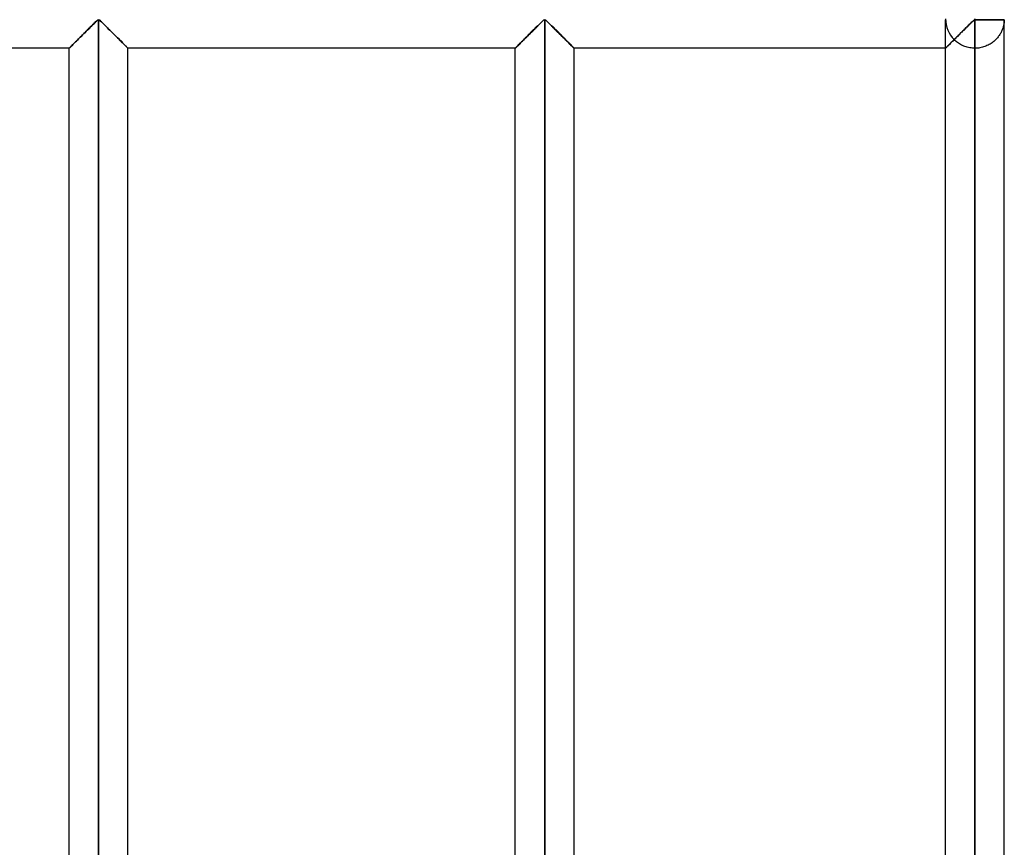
# Model space of a CAD drawing. Header units: millimetres. Extents: x -364 to 380, y -455 to 455.
# Tile 12 of 21: x 296 to 380, y 0 to 70. Entities that reach past the tile are written whole.
import ezdxf

# ---------------------------------------------------------------- set-up
doc = ezdxf.new("R2010")
doc.units = ezdxf.units.MM
doc.layers.add('MAIN-1', color=7, linetype='Continuous')
doc.layers.add('MAIN-2', color=7, linetype='Continuous')

msp = doc.modelspace()

# ---------------------------------------------------------------- linework, layer by layer
at = {"layer": 'MAIN-1'}
for p, q in [((377.5, 70.417), (377.5, 70.346)), ((301.978, 69.443), (302.075, 69.539)), ((302.075, 69.539), (302.171, 69.634)), ((302.171, 69.634), (302.265, 69.728)), ((302.265, 69.728), (302.358, 69.82)), ((302.358, 69.82), (302.448, 69.91)), ((302.448, 69.91), (302.536, 69.996)), ((302.536, 69.996), (302.619, 70.079)), ((302.619, 70.079), (302.7, 70.157)), ((302.7, 70.157), (302.777, 70.23)), ((302.777, 70.23), (302.853, 70.297)), ((302.853, 70.297), (302.95, 70.346)), ((302.95, 70.346), (303.047, 70.297)), ((302.95, -70.346), (302.95, 70.346)), ((303.047, 70.297), (303.123, 70.23)), ((303.123, 70.23), (303.2, 70.157)), ((303.2, 70.157), (303.281, 70.079)), ((303.281, 70.079), (303.364, 69.996)), ((303.364, 69.996), (303.452, 69.91)), ((303.452, 69.91), (303.542, 69.82)), ((303.542, 69.82), (303.635, 69.728)), ((303.635, 69.728), (303.729, 69.634)), ((303.729, 69.634), (303.825, 69.539)), ((303.825, 69.539), (303.922, 69.443)), ((339.928, 69.443), (340.025, 69.539)), ((340.025, 69.539), (340.121, 69.634)), ((340.121, 69.634), (340.215, 69.728)), ((340.215, 69.728), (340.308, 69.82)), ((340.308, 69.82), (340.398, 69.91)), ((340.398, 69.91), (340.486, 69.996)), ((340.486, 69.996), (340.569, 70.079)), ((340.569, 70.079), (340.65, 70.157)), ((340.65, 70.157), (340.727, 70.23)), ((340.727, 70.23), (340.803, 70.297)), ((340.803, 70.297), (340.9, 70.346)), ((340.9, 70.346), (340.997, 70.297)), ((340.9, -70.346), (340.9, 70.346)), ((340.997, 70.297), (341.073, 70.23)), ((341.073, 70.23), (341.15, 70.157)), ((341.15, 70.157), (341.231, 70.079)), ((341.231, 70.079), (341.314, 69.996)), ((341.314, 69.996), (341.402, 69.91)), ((341.402, 69.91), (341.492, 69.82)), ((341.492, 69.82), (341.585, 69.728)), ((341.585, 69.728), (341.679, 69.634)), ((341.679, 69.634), (341.775, 69.539)), ((341.775, 69.539), (341.872, 69.443)), ((376.528, 69.443), (376.635, 69.549)), ((376.635, 69.549), (376.74, 69.653)), ((376.74, 69.653), (376.843, 69.756)), ((376.843, 69.756), (376.944, 69.857)), ((376.944, 69.857), (377.042, 69.954)), ((377.042, 69.954), (377.136, 70.046)), ((377.136, 70.046), (377.226, 70.134)), ((377.226, 70.134), (377.312, 70.216)), ((377.312, 70.216), (377.395, 70.29)), ((377.395, 70.29), (377.5, 70.346)), ((377.5, 70.346), (379.999, 70.346)), ((377.5, 70.346), (377.5, -70.346)), ((379.999, -70.346), (379.999, 70.346)), ((301.212, 68.677), (301.302, 68.767)), ((301.302, 68.767), (301.395, 68.86)), ((301.395, 68.86), (301.49, 68.955)), ((301.49, 68.955), (301.586, 69.051)), ((301.586, 69.051), (301.684, 69.149)), ((301.684, 69.149), (301.782, 69.247)), ((301.782, 69.247), (301.881, 69.345)), ((301.881, 69.345), (301.978, 69.443)), ((303.922, 69.443), (304.019, 69.345)), ((304.019, 69.345), (304.118, 69.247)), ((304.118, 69.247), (304.216, 69.149)), ((304.216, 69.149), (304.314, 69.051)), ((304.314, 69.051), (304.41, 68.955)), ((304.41, 68.955), (304.505, 68.86)), ((304.505, 68.86), (304.598, 68.767)), ((304.598, 68.767), (304.688, 68.677)), ((339.162, 68.677), (339.252, 68.767)), ((339.252, 68.767), (339.345, 68.86)), ((339.345, 68.86), (339.44, 68.955)), ((339.44, 68.955), (339.536, 69.051)), ((339.536, 69.051), (339.634, 69.149)), ((339.634, 69.149), (339.732, 69.247)), ((339.732, 69.247), (339.831, 69.345)), ((339.831, 69.345), (339.928, 69.443)), ((341.872, 69.443), (341.969, 69.345)), ((341.969, 69.345), (342.068, 69.247)), ((342.068, 69.247), (342.166, 69.149)), ((342.166, 69.149), (342.264, 69.051)), ((342.264, 69.051), (342.36, 68.955)), ((342.36, 68.955), (342.455, 68.86)), ((342.455, 68.86), (342.548, 68.767)), ((342.548, 68.767), (342.638, 68.677)), ((375.692, 68.607), (375.789, 68.704)), ((375.789, 68.704), (375.889, 68.804)), ((375.889, 68.804), (375.992, 68.907)), ((375.992, 68.907), (376.097, 69.012)), ((376.097, 69.012), (376.204, 69.119)), ((376.204, 69.119), (376.313, 69.227)), ((376.313, 69.227), (376.421, 69.335)), ((376.421, 69.335), (376.528, 69.443)), ((300.451, 67.917), (265, 67.917)), ((300.451, 67.917), (300.456, 67.921)), ((300.451, -67.917), (300.451, 67.917)), ((300.456, 67.921), (300.469, 67.935)), ((300.469, 67.935), (300.492, 67.958)), ((300.492, 67.958), (300.524, 67.99)), ((300.524, 67.99), (300.565, 68.03)), ((300.565, 68.03), (300.613, 68.079)), ((300.613, 68.079), (300.669, 68.135)), ((300.669, 68.135), (300.733, 68.198)), ((300.733, 68.198), (300.802, 68.267)), ((300.802, 68.267), (300.877, 68.342)), ((300.877, 68.342), (300.956, 68.422)), ((300.956, 68.422), (301.039, 68.505)), ((301.039, 68.505), (301.125, 68.59)), ((301.125, 68.59), (301.212, 68.677)), ((304.688, 68.677), (304.775, 68.59)), ((304.775, 68.59), (304.861, 68.505)), ((304.861, 68.505), (304.944, 68.422)), ((304.944, 68.422), (305.023, 68.342)), ((305.023, 68.342), (305.098, 68.267)), ((305.098, 68.267), (305.167, 68.198)), ((305.167, 68.198), (305.23, 68.135)), ((305.23, 68.135), (305.287, 68.079)), ((305.287, 68.079), (305.335, 68.03)), ((305.335, 68.03), (305.376, 67.99)), ((305.376, 67.99), (305.408, 67.958)), ((305.408, 67.958), (305.431, 67.935)), ((305.431, 67.935), (305.444, 67.921)), ((305.444, 67.921), (305.449, 67.917)), ((305.449, -67.917), (305.449, 67.917)), ((338.401, 67.917), (305.449, 67.917)), ((338.401, 67.917), (338.406, 67.921)), ((338.401, -67.917), (338.401, 67.917)), ((338.406, 67.921), (338.419, 67.935)), ((338.419, 67.935), (338.442, 67.958)), ((338.442, 67.958), (338.474, 67.99)), ((338.474, 67.99), (338.515, 68.03)), ((338.515, 68.03), (338.563, 68.079)), ((338.563, 68.079), (338.62, 68.135)), ((338.62, 68.135), (338.683, 68.198)), ((338.683, 68.198), (338.752, 68.267)), ((338.752, 68.267), (338.827, 68.342)), ((338.827, 68.342), (338.906, 68.422)), ((338.906, 68.422), (338.989, 68.505)), ((338.989, 68.505), (339.075, 68.59)), ((339.075, 68.59), (339.162, 68.677)), ((342.638, 68.677), (342.725, 68.59)), ((342.725, 68.59), (342.811, 68.505)), ((342.811, 68.505), (342.894, 68.422)), ((342.894, 68.422), (342.973, 68.342)), ((342.973, 68.342), (343.048, 68.267)), ((343.048, 68.267), (343.117, 68.198)), ((343.117, 68.198), (343.181, 68.135)), ((343.181, 68.135), (343.237, 68.079)), ((343.237, 68.079), (343.285, 68.03)), ((343.285, 68.03), (343.326, 67.99)), ((343.326, 67.99), (343.358, 67.958)), ((343.358, 67.958), (343.381, 67.935)), ((343.381, 67.935), (343.394, 67.921)), ((343.394, 67.921), (343.399, 67.917)), ((343.399, -67.917), (343.399, 67.917)), ((375.001, 67.917), (343.399, 67.917)), ((375.001, 67.917), (375.007, 67.922)), ((375.001, -67.917), (375.001, 67.917)), ((375.007, 67.922), (375.023, 67.939)), ((375.023, 67.939), (375.051, 67.967)), ((375.051, 67.967), (375.089, 68.005)), ((375.089, 68.005), (375.138, 68.054)), ((375.138, 68.054), (375.196, 68.112)), ((375.196, 68.112), (375.263, 68.178)), ((375.263, 68.178), (375.338, 68.253)), ((375.338, 68.253), (375.419, 68.334)), ((375.419, 68.334), (375.506, 68.422)), ((375.506, 68.422), (375.598, 68.513)), ((375.598, 68.513), (375.692, 68.607))]:
    msp.add_line(p, q, dxfattribs=at)
at = {"layer": 'MAIN-2'}
for p, q in [((377.5, 70.346), (377.5, 70.417)), ((302.075, 69.539), (301.978, 69.443)), ((302.089, 69.553), (301.994, 69.458)), ((301.994, 69.458), (302.089, 69.553)), ((302.171, 69.634), (302.075, 69.539)), ((302.183, 69.647), (302.089, 69.553)), ((302.089, 69.553), (302.183, 69.647)), ((302.265, 69.728), (302.171, 69.634)), ((302.276, 69.739), (302.183, 69.647)), ((302.183, 69.647), (302.276, 69.739)), ((302.358, 69.82), (302.265, 69.728)), ((302.367, 69.83), (302.276, 69.739)), ((302.276, 69.739), (302.367, 69.83)), ((302.448, 69.91), (302.358, 69.82)), ((302.456, 69.918), (302.367, 69.83)), ((302.367, 69.83), (302.456, 69.918)), ((302.536, 69.996), (302.448, 69.91)), ((302.542, 70.003), (302.456, 69.918)), ((302.456, 69.918), (302.542, 70.003)), ((302.619, 70.079), (302.536, 69.996)), ((302.624, 70.083), (302.542, 70.003)), ((302.542, 70.003), (302.624, 70.083)), ((302.7, 70.157), (302.619, 70.079)), ((302.703, 70.16), (302.624, 70.083)), ((302.624, 70.083), (302.703, 70.16)), ((302.777, 70.23), (302.7, 70.157)), ((302.779, 70.232), (302.703, 70.16)), ((302.703, 70.16), (302.779, 70.232)), ((302.853, 70.297), (302.777, 70.23)), ((302.854, 70.298), (302.779, 70.232)), ((302.779, 70.232), (302.854, 70.298)), ((302.95, 70.346), (302.853, 70.297)), ((302.95, 70.346), (302.854, 70.298)), ((302.854, 70.298), (302.95, 70.346)), ((302.95, 70.346), (303.046, 70.298)), ((303.046, 70.298), (302.95, 70.346)), ((302.95, -70.346), (302.95, 70.346)), ((302.95, 70.346), (302.95, -70.346)), ((302.95, 70.346), (302.95, -70.346)), ((303.047, 70.297), (302.95, 70.346)), ((303.046, 70.298), (303.121, 70.232)), ((303.121, 70.232), (303.046, 70.298)), ((303.123, 70.23), (303.047, 70.297)), ((303.121, 70.232), (303.197, 70.16)), ((303.197, 70.16), (303.121, 70.232)), ((303.2, 70.157), (303.123, 70.23)), ((303.197, 70.16), (303.276, 70.083)), ((303.276, 70.083), (303.197, 70.16)), ((303.281, 70.079), (303.2, 70.157)), ((303.276, 70.083), (303.358, 70.003)), ((303.358, 70.003), (303.276, 70.083)), ((303.364, 69.996), (303.281, 70.079)), ((303.358, 70.003), (303.444, 69.918)), ((303.444, 69.918), (303.358, 70.003)), ((303.452, 69.91), (303.364, 69.996)), ((303.444, 69.918), (303.533, 69.83)), ((303.533, 69.83), (303.444, 69.918)), ((303.542, 69.82), (303.452, 69.91)), ((303.533, 69.83), (303.624, 69.739)), ((303.624, 69.739), (303.533, 69.83)), ((303.635, 69.728), (303.542, 69.82)), ((303.624, 69.739), (303.717, 69.647)), ((303.717, 69.647), (303.624, 69.739)), ((303.729, 69.634), (303.635, 69.728)), ((303.717, 69.647), (303.811, 69.553)), ((303.811, 69.553), (303.717, 69.647)), ((303.825, 69.539), (303.729, 69.634)), ((303.811, 69.553), (303.906, 69.458)), ((303.906, 69.458), (303.811, 69.553)), ((303.922, 69.443), (303.825, 69.539)), ((340.025, 69.539), (339.928, 69.443)), ((340.039, 69.553), (339.944, 69.458)), ((339.944, 69.458), (340.039, 69.553)), ((340.121, 69.634), (340.025, 69.539)), ((340.133, 69.647), (340.039, 69.553)), ((340.039, 69.553), (340.133, 69.647)), ((340.215, 69.728), (340.121, 69.634)), ((340.226, 69.739), (340.133, 69.647)), ((340.133, 69.647), (340.226, 69.739)), ((340.308, 69.82), (340.215, 69.728)), ((340.317, 69.83), (340.226, 69.739)), ((340.226, 69.739), (340.317, 69.83)), ((340.398, 69.91), (340.308, 69.82)), ((340.406, 69.918), (340.317, 69.83)), ((340.317, 69.83), (340.406, 69.918)), ((340.486, 69.996), (340.398, 69.91)), ((340.492, 70.003), (340.406, 69.918)), ((340.406, 69.918), (340.492, 70.003)), ((340.569, 70.079), (340.486, 69.996)), ((340.574, 70.083), (340.492, 70.003)), ((340.492, 70.003), (340.574, 70.083)), ((340.65, 70.157), (340.569, 70.079)), ((340.654, 70.16), (340.574, 70.083)), ((340.574, 70.083), (340.654, 70.16)), ((340.727, 70.23), (340.65, 70.157)), ((340.729, 70.232), (340.654, 70.16)), ((340.654, 70.16), (340.729, 70.232)), ((340.803, 70.297), (340.727, 70.23)), ((340.804, 70.298), (340.729, 70.232)), ((340.729, 70.232), (340.804, 70.298)), ((340.9, 70.346), (340.803, 70.297)), ((340.9, 70.346), (340.804, 70.298)), ((340.804, 70.298), (340.9, 70.346)), ((340.9, 70.346), (340.996, 70.298)), ((340.996, 70.298), (340.9, 70.346)), ((340.9, -70.346), (340.9, 70.346)), ((340.9, 70.346), (340.9, -70.346)), ((340.9, 70.346), (340.9, -70.346)), ((340.997, 70.297), (340.9, 70.346)), ((340.996, 70.298), (341.071, 70.232)), ((341.071, 70.232), (340.996, 70.298)), ((341.073, 70.23), (340.997, 70.297)), ((341.071, 70.232), (341.147, 70.16)), ((341.147, 70.16), (341.071, 70.232)), ((341.15, 70.157), (341.073, 70.23)), ((341.147, 70.16), (341.226, 70.083)), ((341.226, 70.083), (341.147, 70.16)), ((341.231, 70.079), (341.15, 70.157)), ((341.226, 70.083), (341.308, 70.003)), ((341.308, 70.003), (341.226, 70.083)), ((341.314, 69.996), (341.231, 70.079)), ((341.308, 70.003), (341.394, 69.918)), ((341.394, 69.918), (341.308, 70.003)), ((341.402, 69.91), (341.314, 69.996)), ((341.394, 69.918), (341.483, 69.83)), ((341.483, 69.83), (341.394, 69.918)), ((341.492, 69.82), (341.402, 69.91)), ((341.483, 69.83), (341.574, 69.739)), ((341.574, 69.739), (341.483, 69.83)), ((341.585, 69.728), (341.492, 69.82)), ((341.574, 69.739), (341.667, 69.647)), ((341.667, 69.647), (341.574, 69.739)), ((341.679, 69.634), (341.585, 69.728)), ((341.667, 69.647), (341.761, 69.553)), ((341.761, 69.553), (341.667, 69.647)), ((341.775, 69.539), (341.679, 69.634)), ((341.761, 69.553), (341.856, 69.458)), ((341.856, 69.458), (341.761, 69.553)), ((341.872, 69.443), (341.775, 69.539)), ((375.001, 67.917), (375.001, 70.346)), ((376.661, 69.574), (376.589, 69.503)), ((376.731, 69.645), (376.661, 69.574)), ((376.801, 69.714), (376.731, 69.645)), ((376.87, 69.783), (376.801, 69.714)), ((376.938, 69.851), (376.87, 69.783)), ((377.005, 69.917), (376.938, 69.851)), ((377.07, 69.981), (377.005, 69.917)), ((377.132, 70.042), (377.07, 69.981)), ((377.194, 70.102), (377.132, 70.042)), ((377.253, 70.16), (377.194, 70.102)), ((377.31, 70.214), (377.253, 70.16)), ((377.366, 70.265), (377.31, 70.214)), ((377.424, 70.313), (377.366, 70.265)), ((377.5, 70.346), (377.424, 70.313)), ((377.5, -70.346), (377.5, 70.346)), ((379.999, 70.346), (377.5, 70.346)), ((379.847, 69.555), (379.821, 69.488)), ((379.87, 69.622), (379.847, 69.555)), ((379.891, 69.688), (379.87, 69.622)), ((379.91, 69.754), (379.891, 69.688)), ((379.927, 69.818), (379.91, 69.754)), ((379.942, 69.882), (379.927, 69.818)), ((379.955, 69.944), (379.942, 69.882)), ((379.966, 70.003), (379.955, 69.944)), ((379.975, 70.061), (379.966, 70.003)), ((379.982, 70.117), (379.975, 70.061)), ((379.988, 70.171), (379.982, 70.117)), ((379.992, 70.223), (379.988, 70.171)), ((379.996, 70.271), (379.992, 70.223)), ((379.998, 70.315), (379.996, 70.271)), ((379.999, 70.346), (379.998, 70.315)), ((301.237, 68.703), (301.151, 68.616)), ((301.151, 68.616), (301.237, 68.703)), ((301.302, 68.767), (301.212, 68.677)), ((301.327, 68.792), (301.237, 68.703)), ((301.237, 68.703), (301.327, 68.792)), ((301.395, 68.86), (301.302, 68.767)), ((301.419, 68.884), (301.327, 68.792)), ((301.327, 68.792), (301.419, 68.884)), ((301.49, 68.955), (301.395, 68.86)), ((301.513, 68.978), (301.419, 68.884)), ((301.419, 68.884), (301.513, 68.978)), ((301.586, 69.051), (301.49, 68.955)), ((301.608, 69.073), (301.513, 68.978)), ((301.513, 68.978), (301.608, 69.073)), ((301.684, 69.149), (301.586, 69.051)), ((301.704, 69.169), (301.608, 69.073)), ((301.608, 69.073), (301.704, 69.169)), ((301.782, 69.247), (301.684, 69.149)), ((301.801, 69.266), (301.704, 69.169)), ((301.704, 69.169), (301.801, 69.266)), ((301.881, 69.345), (301.782, 69.247)), ((301.898, 69.363), (301.801, 69.266)), ((301.801, 69.266), (301.898, 69.363)), ((301.978, 69.443), (301.881, 69.345)), ((301.994, 69.458), (301.898, 69.363)), ((301.898, 69.363), (301.994, 69.458)), ((303.906, 69.458), (304.002, 69.363)), ((304.002, 69.363), (303.906, 69.458)), ((304.019, 69.345), (303.922, 69.443)), ((304.002, 69.363), (304.099, 69.266)), ((304.099, 69.266), (304.002, 69.363)), ((304.118, 69.247), (304.019, 69.345)), ((304.099, 69.266), (304.196, 69.169)), ((304.196, 69.169), (304.099, 69.266)), ((304.216, 69.149), (304.118, 69.247)), ((304.196, 69.169), (304.292, 69.073)), ((304.292, 69.073), (304.196, 69.169)), ((304.314, 69.051), (304.216, 69.149)), ((304.292, 69.073), (304.387, 68.978)), ((304.387, 68.978), (304.292, 69.073)), ((304.41, 68.955), (304.314, 69.051)), ((304.387, 68.978), (304.481, 68.884)), ((304.481, 68.884), (304.387, 68.978)), ((304.505, 68.86), (304.41, 68.955)), ((304.481, 68.884), (304.573, 68.792)), ((304.573, 68.792), (304.481, 68.884)), ((304.598, 68.767), (304.505, 68.86)), ((304.573, 68.792), (304.663, 68.703)), ((304.663, 68.703), (304.573, 68.792)), ((304.688, 68.677), (304.598, 68.767)), ((304.663, 68.703), (304.749, 68.616)), ((304.749, 68.616), (304.663, 68.703)), ((339.187, 68.703), (339.101, 68.616)), ((339.101, 68.616), (339.187, 68.703)), ((339.252, 68.767), (339.162, 68.677)), ((339.277, 68.792), (339.187, 68.703)), ((339.187, 68.703), (339.277, 68.792)), ((339.345, 68.86), (339.252, 68.767)), ((339.369, 68.884), (339.277, 68.792)), ((339.277, 68.792), (339.369, 68.884)), ((339.44, 68.955), (339.345, 68.86)), ((339.463, 68.978), (339.369, 68.884)), ((339.369, 68.884), (339.463, 68.978)), ((339.536, 69.051), (339.44, 68.955)), ((339.558, 69.073), (339.463, 68.978)), ((339.463, 68.978), (339.558, 69.073)), ((339.634, 69.149), (339.536, 69.051)), ((339.654, 69.169), (339.558, 69.073)), ((339.558, 69.073), (339.654, 69.169)), ((339.732, 69.247), (339.634, 69.149)), ((339.751, 69.266), (339.654, 69.169)), ((339.654, 69.169), (339.751, 69.266)), ((339.831, 69.345), (339.732, 69.247)), ((339.848, 69.363), (339.751, 69.266)), ((339.751, 69.266), (339.848, 69.363)), ((339.928, 69.443), (339.831, 69.345)), ((339.944, 69.458), (339.848, 69.363)), ((339.848, 69.363), (339.944, 69.458)), ((341.856, 69.458), (341.952, 69.363)), ((341.952, 69.363), (341.856, 69.458)), ((341.969, 69.345), (341.872, 69.443)), ((341.952, 69.363), (342.049, 69.266)), ((342.049, 69.266), (341.952, 69.363)), ((342.068, 69.247), (341.969, 69.345)), ((342.049, 69.266), (342.146, 69.169)), ((342.146, 69.169), (342.049, 69.266)), ((342.166, 69.149), (342.068, 69.247)), ((342.146, 69.169), (342.242, 69.073)), ((342.242, 69.073), (342.146, 69.169)), ((342.264, 69.051), (342.166, 69.149)), ((342.242, 69.073), (342.337, 68.978)), ((342.337, 68.978), (342.242, 69.073)), ((342.36, 68.955), (342.264, 69.051)), ((342.337, 68.978), (342.431, 68.884)), ((342.431, 68.884), (342.337, 68.978)), ((342.455, 68.86), (342.36, 68.955)), ((342.431, 68.884), (342.523, 68.792)), ((342.523, 68.792), (342.431, 68.884)), ((342.548, 68.767), (342.455, 68.86)), ((342.523, 68.792), (342.613, 68.703)), ((342.613, 68.703), (342.523, 68.792)), ((342.638, 68.677), (342.548, 68.767)), ((342.613, 68.703), (342.699, 68.616)), ((342.699, 68.616), (342.613, 68.703)), ((375.805, 68.72), (375.739, 68.654)), ((375.872, 68.788), (375.805, 68.72)), ((375.941, 68.856), (375.872, 68.788)), ((376.011, 68.926), (375.941, 68.856)), ((376.082, 68.997), (376.011, 68.926)), ((376.154, 69.069), (376.082, 68.997)), ((376.227, 69.141), (376.154, 69.069)), ((376.299, 69.214), (376.227, 69.141)), ((376.372, 69.287), (376.299, 69.214)), ((376.445, 69.359), (376.372, 69.287)), ((376.518, 69.432), (376.445, 69.359)), ((376.589, 69.503), (376.518, 69.432)), ((379.299, 68.681), (379.238, 68.62)), ((379.358, 68.744), (379.299, 68.681)), ((379.414, 68.808), (379.358, 68.744)), ((379.467, 68.874), (379.414, 68.808)), ((379.518, 68.94), (379.467, 68.874)), ((379.565, 69.008), (379.518, 68.94)), ((379.61, 69.076), (379.565, 69.008)), ((379.652, 69.144), (379.61, 69.076)), ((379.691, 69.213), (379.652, 69.144)), ((379.728, 69.282), (379.691, 69.213)), ((379.762, 69.351), (379.728, 69.282)), ((379.793, 69.42), (379.762, 69.351)), ((379.821, 69.488), (379.793, 69.42)), ((300.456, 67.921), (300.451, 67.917)), ((300.461, 67.927), (300.452, 67.918)), ((300.452, 67.918), (300.461, 67.927)), ((300.452, 67.918), (300.452, 67.918)), ((300.469, 67.935), (300.456, 67.921)), ((300.479, 67.945), (300.461, 67.927)), ((300.461, 67.927), (300.479, 67.945)), ((300.492, 67.958), (300.469, 67.935)), ((300.506, 67.971), (300.479, 67.945)), ((300.479, 67.945), (300.506, 67.971)), ((300.524, 67.99), (300.492, 67.958)), ((300.541, 68.006), (300.506, 67.971)), ((300.506, 67.971), (300.541, 68.006)), ((300.565, 68.03), (300.524, 67.99)), ((300.584, 68.05), (300.541, 68.006)), ((300.541, 68.006), (300.584, 68.05)), ((300.613, 68.079), (300.565, 68.03)), ((300.635, 68.101), (300.584, 68.05)), ((300.584, 68.05), (300.635, 68.101)), ((300.669, 68.135), (300.613, 68.079)), ((300.693, 68.159), (300.635, 68.101)), ((300.635, 68.101), (300.693, 68.159)), ((300.733, 68.198), (300.669, 68.135)), ((300.758, 68.223), (300.693, 68.159)), ((300.693, 68.159), (300.758, 68.223)), ((300.802, 68.267), (300.733, 68.198)), ((300.828, 68.294), (300.758, 68.223)), ((300.758, 68.223), (300.828, 68.294)), ((300.877, 68.342), (300.802, 68.267)), ((300.904, 68.369), (300.828, 68.294)), ((300.828, 68.294), (300.904, 68.369)), ((300.956, 68.422), (300.877, 68.342)), ((300.983, 68.448), (300.904, 68.369)), ((300.904, 68.369), (300.983, 68.448)), ((301.039, 68.505), (300.956, 68.422)), ((301.066, 68.531), (300.983, 68.448)), ((300.983, 68.448), (301.066, 68.531)), ((301.125, 68.59), (301.039, 68.505)), ((301.151, 68.616), (301.066, 68.531)), ((301.066, 68.531), (301.151, 68.616)), ((301.212, 68.677), (301.125, 68.59)), ((304.775, 68.59), (304.688, 68.677)), ((304.749, 68.616), (304.834, 68.531)), ((304.834, 68.531), (304.749, 68.616)), ((304.861, 68.505), (304.775, 68.59)), ((304.834, 68.531), (304.917, 68.448)), ((304.917, 68.448), (304.834, 68.531)), ((304.944, 68.422), (304.861, 68.505)), ((304.917, 68.448), (304.996, 68.369)), ((304.996, 68.369), (304.917, 68.448)), ((305.023, 68.342), (304.944, 68.422)), ((304.996, 68.369), (305.072, 68.294)), ((305.072, 68.294), (304.996, 68.369)), ((305.098, 68.267), (305.023, 68.342)), ((305.072, 68.294), (305.142, 68.223)), ((305.142, 68.223), (305.072, 68.294)), ((305.167, 68.198), (305.098, 68.267)), ((305.142, 68.223), (305.207, 68.159)), ((305.207, 68.159), (305.142, 68.223)), ((305.23, 68.135), (305.167, 68.198)), ((305.207, 68.159), (305.265, 68.101)), ((305.265, 68.101), (305.207, 68.159)), ((305.287, 68.079), (305.23, 68.135)), ((305.265, 68.101), (305.316, 68.05)), ((305.316, 68.05), (305.265, 68.101)), ((305.335, 68.03), (305.287, 68.079)), ((305.316, 68.05), (305.359, 68.006)), ((305.359, 68.006), (305.316, 68.05)), ((305.376, 67.99), (305.335, 68.03)), ((305.359, 68.006), (305.394, 67.971)), ((305.394, 67.971), (305.359, 68.006)), ((305.408, 67.958), (305.376, 67.99)), ((305.394, 67.971), (305.421, 67.945)), ((305.421, 67.945), (305.394, 67.971)), ((305.431, 67.935), (305.408, 67.958)), ((305.421, 67.945), (305.439, 67.927)), ((305.439, 67.927), (305.421, 67.945)), ((305.444, 67.921), (305.431, 67.935)), ((305.439, 67.927), (305.448, 67.918)), ((305.448, 67.918), (305.439, 67.927)), ((305.449, 67.917), (305.444, 67.921)), ((305.448, 67.918), (305.448, 67.918)), ((338.406, 67.921), (338.401, 67.917)), ((338.411, 67.927), (338.402, 67.918)), ((338.402, 67.918), (338.411, 67.927)), ((338.402, 67.918), (338.402, 67.918)), ((338.419, 67.935), (338.406, 67.921)), ((338.429, 67.945), (338.411, 67.927)), ((338.411, 67.927), (338.429, 67.945)), ((338.442, 67.958), (338.419, 67.935)), ((338.456, 67.971), (338.429, 67.945)), ((338.429, 67.945), (338.456, 67.971)), ((338.474, 67.99), (338.442, 67.958)), ((338.491, 68.006), (338.456, 67.971)), ((338.456, 67.971), (338.491, 68.006)), ((338.515, 68.03), (338.474, 67.99)), ((338.534, 68.05), (338.491, 68.006)), ((338.491, 68.006), (338.534, 68.05)), ((338.563, 68.079), (338.515, 68.03)), ((338.585, 68.101), (338.534, 68.05)), ((338.534, 68.05), (338.585, 68.101)), ((338.62, 68.135), (338.563, 68.079)), ((338.643, 68.159), (338.585, 68.101)), ((338.585, 68.101), (338.643, 68.159)), ((338.683, 68.198), (338.62, 68.135)), ((338.708, 68.223), (338.643, 68.159)), ((338.643, 68.159), (338.708, 68.223)), ((338.752, 68.267), (338.683, 68.198)), ((338.778, 68.294), (338.708, 68.223)), ((338.708, 68.223), (338.778, 68.294)), ((338.827, 68.342), (338.752, 68.267)), ((338.854, 68.369), (338.778, 68.294)), ((338.778, 68.294), (338.854, 68.369)), ((338.906, 68.422), (338.827, 68.342)), ((338.933, 68.448), (338.854, 68.369)), ((338.854, 68.369), (338.933, 68.448)), ((338.989, 68.505), (338.906, 68.422)), ((339.016, 68.531), (338.933, 68.448)), ((338.933, 68.448), (339.016, 68.531)), ((339.075, 68.59), (338.989, 68.505)), ((339.101, 68.616), (339.016, 68.531)), ((339.016, 68.531), (339.101, 68.616)), ((339.162, 68.677), (339.075, 68.59)), ((342.725, 68.59), (342.638, 68.677)), ((342.699, 68.616), (342.784, 68.531)), ((342.784, 68.531), (342.699, 68.616)), ((342.811, 68.505), (342.725, 68.59)), ((342.784, 68.531), (342.867, 68.448)), ((342.867, 68.448), (342.784, 68.531)), ((342.894, 68.422), (342.811, 68.505)), ((342.867, 68.448), (342.946, 68.369)), ((342.946, 68.369), (342.867, 68.448)), ((342.973, 68.342), (342.894, 68.422)), ((342.946, 68.369), (343.022, 68.294)), ((343.022, 68.294), (342.946, 68.369)), ((343.048, 68.267), (342.973, 68.342)), ((343.022, 68.294), (343.092, 68.223)), ((343.092, 68.223), (343.022, 68.294)), ((343.117, 68.198), (343.048, 68.267)), ((343.092, 68.223), (343.157, 68.159)), ((343.157, 68.159), (343.092, 68.223)), ((343.181, 68.135), (343.117, 68.198)), ((343.157, 68.159), (343.215, 68.101)), ((343.215, 68.101), (343.157, 68.159)), ((343.237, 68.079), (343.181, 68.135)), ((343.215, 68.101), (343.266, 68.05)), ((343.266, 68.05), (343.215, 68.101)), ((343.285, 68.03), (343.237, 68.079)), ((343.266, 68.05), (343.309, 68.006)), ((343.309, 68.006), (343.266, 68.05)), ((343.326, 67.99), (343.285, 68.03)), ((343.309, 68.006), (343.344, 67.971)), ((343.344, 67.971), (343.309, 68.006)), ((343.358, 67.958), (343.326, 67.99)), ((343.344, 67.971), (343.371, 67.945)), ((343.371, 67.945), (343.344, 67.971)), ((343.381, 67.935), (343.358, 67.958)), ((343.371, 67.945), (343.389, 67.927)), ((343.389, 67.927), (343.371, 67.945)), ((343.394, 67.921), (343.381, 67.935)), ((343.389, 67.927), (343.398, 67.918)), ((343.398, 67.918), (343.389, 67.927)), ((343.399, 67.917), (343.394, 67.921)), ((343.398, 67.918), (343.398, 67.918)), ((375.008, 67.924), (375.001, 67.917)), ((375.007, 67.923), (375.002, 67.917)), ((375.002, 67.917), (375.006, 67.922)), ((375.002, 67.917), (375.002, 67.917)), ((375.006, 67.922), (375.016, 67.932)), ((375.017, 67.933), (375.007, 67.923)), ((375.029, 67.945), (375.008, 67.924)), ((375.016, 67.932), (375.031, 67.947)), ((375.033, 67.948), (375.017, 67.933)), ((375.065, 67.98), (375.029, 67.945)), ((375.031, 67.947), (375.051, 67.967)), ((375.053, 67.969), (375.033, 67.948)), ((375.051, 67.967), (375.076, 67.991)), ((375.078, 67.994), (375.053, 67.969)), ((375.113, 68.029), (375.065, 67.98)), ((375.076, 67.991), (375.105, 68.021)), ((375.108, 68.024), (375.078, 67.994)), ((375.105, 68.021), (375.139, 68.055)), ((375.143, 68.058), (375.108, 68.024)), ((375.175, 68.09), (375.113, 68.029)), ((375.139, 68.055), (375.177, 68.093)), ((375.181, 68.097), (375.143, 68.058)), ((375.247, 68.163), (375.175, 68.09)), ((375.177, 68.093), (375.22, 68.135)), ((375.224, 68.139), (375.181, 68.097)), ((375.22, 68.135), (375.266, 68.181)), ((375.27, 68.186), (375.224, 68.139)), ((375.33, 68.246), (375.247, 68.163)), ((375.266, 68.181), (375.315, 68.231)), ((375.32, 68.236), (375.27, 68.186)), ((375.315, 68.231), (375.368, 68.284)), ((375.374, 68.289), (375.32, 68.236)), ((375.422, 68.338), (375.33, 68.246)), ((375.368, 68.284), (375.424, 68.339)), ((375.43, 68.345), (375.374, 68.289)), ((375.521, 68.437), (375.422, 68.338)), ((375.424, 68.339), (375.482, 68.398)), ((375.488, 68.404), (375.43, 68.345)), ((375.482, 68.398), (375.543, 68.458)), ((375.549, 68.464), (375.488, 68.404)), ((375.625, 68.541), (375.521, 68.437)), ((375.543, 68.458), (375.605, 68.52)), ((375.611, 68.526), (375.549, 68.464)), ((375.605, 68.52), (375.669, 68.584)), ((375.675, 68.59), (375.611, 68.526)), ((375.733, 68.648), (375.625, 68.541)), ((375.669, 68.584), (375.733, 68.648)), ((375.739, 68.654), (375.675, 68.59)), ((375.798, 68.586), (375.733, 68.648)), ((375.867, 68.524), (375.798, 68.586)), ((375.94, 68.464), (375.867, 68.524)), ((376.016, 68.405), (375.94, 68.464)), ((376.097, 68.348), (376.016, 68.405)), ((376.181, 68.293), (376.097, 68.348)), ((376.268, 68.241), (376.181, 68.293)), ((376.359, 68.192), (376.268, 68.241)), ((376.452, 68.147), (376.359, 68.192)), ((376.549, 68.105), (376.452, 68.147)), ((376.648, 68.066), (376.549, 68.105)), ((376.75, 68.032), (376.648, 68.066)), ((376.853, 68.002), (376.75, 68.032)), ((376.959, 67.976), (376.853, 68.002)), ((377.065, 67.955), (376.959, 67.976)), ((377.173, 67.938), (377.065, 67.955)), ((377.282, 67.926), (377.173, 67.938)), ((377.391, 67.919), (377.282, 67.926)), ((377.5, 67.917), (377.391, 67.919)), ((377.606, 67.919), (377.5, 67.917)), ((377.5, 67.917), (377.5, -67.917)), ((377.5, 67.917), (377.5, -67.917)), ((377.5, -67.917), (377.5, 67.917)), ((377.5, 67.917), (377.5, -67.917)), ((377.5, -67.917), (377.5, 67.917)), ((377.5, 67.917), (377.5, -67.917)), ((377.5, -67.917), (377.5, 67.917)), ((377.5, 67.917), (377.5, -67.917)), ((377.5, -67.917), (377.5, 67.917)), ((377.5, 67.917), (377.5, -67.917)), ((377.5, -67.917), (377.5, 67.917)), ((377.5, 67.917), (377.5, -67.917)), ((377.5, -67.917), (377.5, 67.917)), ((377.5, 67.917), (377.5, -67.917)), ((377.5, -67.917), (377.5, 67.917)), ((377.5, 67.917), (377.5, -67.917)), ((377.5, -67.917), (377.5, 67.917)), ((377.5, 67.917), (377.5, -67.917)), ((377.5, -67.917), (377.5, 67.917)), ((377.5, 67.917), (377.5, -67.917)), ((377.5, -67.917), (377.5, 67.917)), ((377.5, 67.917), (377.5, -67.917)), ((377.5, -67.917), (377.5, 67.917)), ((377.5, 67.917), (377.5, -67.917)), ((377.5, -67.917), (377.5, 67.917)), ((377.5, 67.917), (377.5, -67.917)), ((377.5, -67.917), (377.5, 67.917)), ((377.5, 67.917), (377.5, -67.917)), ((377.5, -67.917), (377.5, 67.917)), ((377.5, 67.917), (377.5, -67.917)), ((377.5, -67.917), (377.5, 67.917)), ((377.5, 67.917), (377.5, -67.917)), ((377.5, -67.917), (377.5, 67.917)), ((377.5, 67.917), (377.5, -67.917)), ((377.5, -67.917), (377.5, 67.917)), ((377.5, 67.917), (377.5, -67.917)), ((377.5, -67.917), (377.5, 67.917)), ((377.5, 67.917), (377.5, -67.917)), ((377.5, -67.917), (377.5, 67.917)), ((377.5, 67.917), (377.5, -67.917)), ((377.5, -67.917), (377.5, 67.917)), ((377.5, 67.917), (377.5, -67.917)), ((377.5, -67.917), (377.5, 67.917)), ((377.5, 67.917), (377.5, -67.917)), ((377.5, -67.917), (377.5, 67.917)), ((377.5, 67.917), (377.5, -67.917)), ((377.5, -67.917), (377.5, 67.917)), ((377.5, -67.917), (377.5, 67.917)), ((377.713, 67.926), (377.606, 67.919)), ((377.819, 67.937), (377.713, 67.926)), ((377.924, 67.953), (377.819, 67.937)), ((378.029, 67.973), (377.924, 67.953)), ((378.132, 67.998), (378.029, 67.973)), ((378.233, 68.027), (378.132, 67.998)), ((378.333, 68.059), (378.233, 68.027)), ((378.43, 68.096), (378.333, 68.059)), ((378.525, 68.136), (378.43, 68.096)), ((378.617, 68.18), (378.525, 68.136)), ((378.706, 68.227), (378.617, 68.18)), ((378.793, 68.277), (378.706, 68.227)), ((378.876, 68.329), (378.793, 68.277)), ((378.955, 68.384), (378.876, 68.329)), ((379.031, 68.441), (378.955, 68.384)), ((379.104, 68.499), (379.031, 68.441)), ((379.173, 68.559), (379.104, 68.499)), ((379.238, 68.62), (379.173, 68.559))]:
    msp.add_line(p, q, dxfattribs=at)
msp.add_ellipse((377.5, 70.417), major_axis=(-2.5, 0), ratio=1, start_param=0, end_param=0.785798, dxfattribs=at)

doc.saveas('drawing.dxf')
